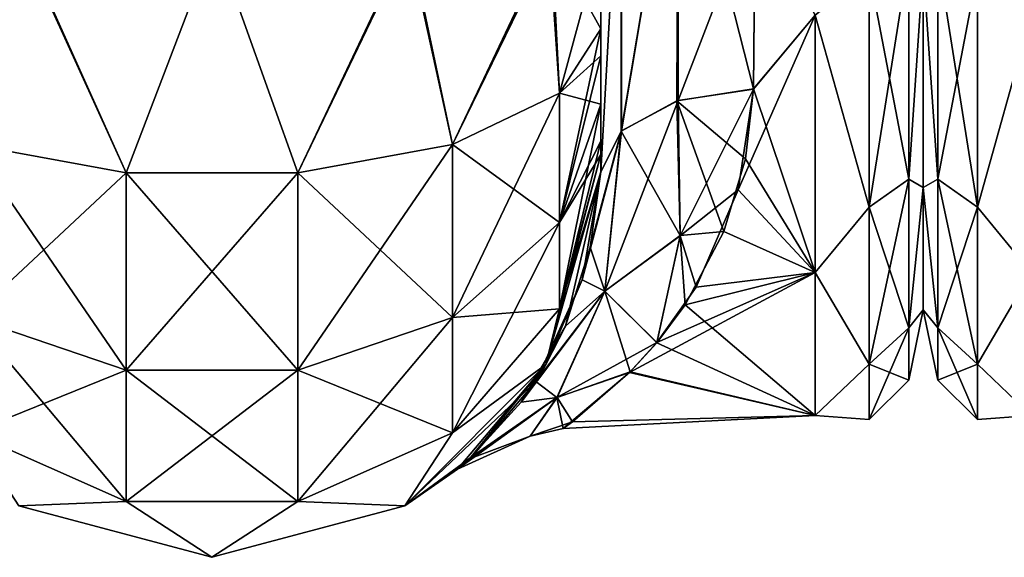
# Model space of a CAD drawing. Extents: x -23 to 470, y -1800 to 0.
# Tile 22 of 256: x 63 to 95, y -1800 to -1783. Entities that reach past the tile are written whole.
import ezdxf

# ---------------------------------------------------------------- set-up
doc = ezdxf.new("R2010")
doc.units = 0
doc.header["$LTSCALE"] = 17.087905
for name, color, linetype in [('100', 7, 'CONTINUOUS'), ('11', 7, 'CONTINUOUS'), ('12', 7, 'CONTINUOUS'), ('27', 7, 'CONTINUOUS'), ('28', 7, 'CONTINUOUS'), ('30', 7, 'CONTINUOUS'), ('56', 7, 'CONTINUOUS'), ('57', 7, 'CONTINUOUS'), ('58', 7, 'CONTINUOUS'), ('63', 7, 'CONTINUOUS'), ('82', 7, 'CONTINUOUS'), ('9', 7, 'CONTINUOUS')]:
    doc.layers.add(name, color=color, linetype=linetype)

msp = doc.modelspace()

# ---------------------------------------------------------------- linework, layer by layer
at = {"layer": '100', "linetype": 'CONTINUOUS'}
for points in [[(92.469, -1780.515, 20.556), (92, -1780.827, 18.494), (92.469, -1787.733, 15.733), (92.469, -1780.515, 20.556)], [(92.469, -1787.733, -15.733), (92, -1780.826, -18.494), (92.469, -1780.515, -20.556), (92.469, -1787.733, -15.733)], [(93.752, -1788.64, -16.64), (92.469, -1780.515, -20.556), (93.752, -1781.005, -21.741), (93.752, -1788.64, -16.64)], [(92.469, -1787.733, -15.733), (92.469, -1780.515, -20.556), (93.752, -1788.64, -16.64), (92.469, -1787.733, -15.733)], [(92.469, -1780.515, 20.556), (92.469, -1787.733, 15.733), (93.752, -1781.005, 21.741), (92.469, -1780.515, 20.556)], [(92, -1788.009, -12.803), (92, -1780.826, -18.494), (92.469, -1787.733, -15.733), (92, -1788.009, -12.803)], [(92, -1780.827, 18.494), (92, -1788.009, 12.803), (92.469, -1787.733, 15.733), (92, -1780.827, 18.494)], [(93.752, -1781.005, 21.741), (92.469, -1787.733, 15.733), (93.752, -1788.64, 16.64), (93.752, -1781.005, 21.741)], [(95.5, -1782.413, -21.623), (93.752, -1788.64, -16.64), (93.752, -1781.005, -21.741), (95.5, -1782.413, -21.623)], [(95.5, -1782.413, 21.623), (93.752, -1781.005, 21.741), (93.752, -1788.64, 16.64), (95.5, -1782.413, 21.623)], [(95.5, -1782.413, -21.623), (95.5, -1790.764, -14.964), (93.752, -1788.64, -16.64), (95.5, -1782.413, -21.623)], [(95.5, -1790.764, 14.964), (95.5, -1782.413, 21.623), (93.752, -1788.64, 16.64), (95.5, -1790.764, 14.964)], [(92.469, -1787.733, 15.733), (92, -1788.009, 12.803), (92.469, -1792.556, 8.515), (92.469, -1787.733, 15.733)], [(92.469, -1792.556, -8.515), (92, -1788.009, -12.803), (92.469, -1787.733, -15.733), (92.469, -1792.556, -8.515)], [(93.752, -1793.741, -9.005), (92.469, -1787.733, -15.733), (93.752, -1788.64, -16.64), (93.752, -1793.741, -9.005)], [(92.469, -1792.556, -8.515), (92.469, -1787.733, -15.733), (93.752, -1793.741, -9.005), (92.469, -1792.556, -8.515)], [(92.469, -1787.733, 15.733), (92.469, -1792.556, 8.515), (93.752, -1788.64, 16.64), (92.469, -1787.733, 15.733)], [(92, -1788.009, 12.803), (92, -1791.978, 4.582), (92.469, -1792.556, 8.515), (92, -1788.009, 12.803)], [(92, -1791.978, -4.582), (92, -1788.009, -12.803), (92.469, -1792.556, -8.515), (92, -1791.978, -4.582)], [(93.752, -1788.64, 16.64), (92.469, -1792.556, 8.515), (93.752, -1793.741, 9.005), (93.752, -1788.64, 16.64)], [(95.5, -1790.764, -14.964), (93.752, -1793.741, -9.005), (93.752, -1788.64, -16.64), (95.5, -1790.764, -14.964)], [(95.5, -1790.764, 14.964), (93.752, -1788.64, 16.64), (93.752, -1793.741, 9.005), (95.5, -1790.764, 14.964)], [(95.5, -1790.764, -14.964), (95.5, -1795.398, -5.341), (93.752, -1793.741, -9.005), (95.5, -1790.764, -14.964)], [(95.5, -1795.398, 5.341), (95.5, -1790.764, 14.964), (93.752, -1793.741, 9.005), (95.5, -1795.398, 5.341)], [(92, -1791.978, 4.582), (92, -1791.978, -4.582), (92.469, -1794.25, 0), (92, -1791.978, 4.582)], [(92.469, -1792.556, 8.515), (92, -1791.978, 4.582), (92.469, -1794.25, 0), (92.469, -1792.556, 8.515)], [(92.469, -1794.25, 0), (92, -1791.978, -4.582), (92.469, -1792.556, -8.515), (92.469, -1794.25, 0)], [(93.752, -1795.532, 0), (92.469, -1792.556, -8.515), (93.752, -1793.741, -9.005), (93.752, -1795.532, 0)], [(92.469, -1794.25, 0), (92.469, -1792.556, -8.515), (93.752, -1795.532, 0), (92.469, -1794.25, 0)], [(92.469, -1792.556, 8.515), (92.469, -1794.25, 0), (93.752, -1793.741, 9.005), (92.469, -1792.556, 8.515)], [(93.752, -1793.741, 9.005), (92.469, -1794.25, 0), (93.752, -1795.532, 0), (93.752, -1793.741, 9.005)], [(95.5, -1795.398, -5.341), (93.752, -1795.532, 0), (93.752, -1793.741, -9.005), (95.5, -1795.398, -5.341)], [(95.5, -1795.398, 5.341), (93.752, -1793.741, 9.005), (93.752, -1795.532, 0), (95.5, -1795.398, 5.341)], [(95.5, -1795.398, -5.341), (95.5, -1795.398, 5.341), (93.752, -1795.532, 0), (95.5, -1795.398, -5.341)]]:
    msp.add_3dface(points, dxfattribs=at)
at = {"layer": '11', "linetype": 'CONTINUOUS'}
for points in [[(92, -1752.022, 4.582), (92, -1755.991, 12.803), (92, -1791.978, 4.582), (92, -1752.022, 4.582)], [(92, -1752.022, -4.582), (92, -1752.022, 4.582), (92, -1791.978, 4.582), (92, -1752.022, -4.582)], [(92, -1755.991, -12.803), (92, -1752.022, -4.582), (92, -1788.009, -12.803), (92, -1755.991, -12.803)], [(92, -1788.009, -12.803), (92, -1752.022, -4.582), (92, -1791.978, -4.582), (92, -1788.009, -12.803)], [(92, -1791.978, -4.582), (92, -1752.022, -4.582), (92, -1791.978, 4.582), (92, -1791.978, -4.582)], [(92, -1755.991, 12.803), (92, -1763.173, 18.494), (92, -1788.009, 12.803), (92, -1755.991, 12.803)], [(92, -1791.978, 4.582), (92, -1755.991, 12.803), (92, -1788.009, 12.803), (92, -1791.978, 4.582)], [(92, -1780.827, -18.494), (92, -1755.991, -12.803), (92, -1788.009, -12.803), (92, -1780.827, -18.494)], [(92, -1788.009, 12.803), (92, -1763.173, 18.494), (92, -1780.826, 18.494), (92, -1788.009, 12.803)]]:
    msp.add_3dface(points, dxfattribs=at)
at = {"layer": '12', "linetype": 'CONTINUOUS'}
for points in [[(86.5, -1784.819, 20.289), (88.5, -1782.413, 21.623), (86.553, -1778.684, 23.05), (86.5, -1784.819, 20.289)], [(86.553, -1778.685, -23.05), (88.5, -1782.413, -21.623), (86.5, -1784.808, -20.297), (86.553, -1778.685, -23.05)], [(88.5, -1790.764, 14.964), (88.5, -1782.413, 21.623), (86.005, -1788.077, 17.819), (88.5, -1790.764, 14.964)], [(86.005, -1788.077, 17.819), (88.5, -1782.413, 21.623), (86.5, -1784.819, 20.289), (86.005, -1788.077, 17.819)], [(88.5, -1782.413, -21.623), (88.5, -1790.764, -14.964), (86.5, -1784.808, -20.297), (88.5, -1782.413, -21.623)], [(86.5, -1784.808, -20.297), (88.5, -1790.764, -14.964), (86.239, -1787.073, -18.676), (86.5, -1784.808, -20.297)], [(86.239, -1787.073, -18.676), (88.5, -1790.764, -14.964), (85.543, -1789.431, -16.498), (86.239, -1787.073, -18.676)], [(84.64, -1791.242, 14.344), (88.5, -1790.764, 14.964), (86.005, -1788.077, 17.819), (84.64, -1791.242, 14.344)], [(85.543, -1789.431, -16.498), (88.5, -1790.764, -14.964), (84.284, -1791.807, -13.553), (85.543, -1789.431, -16.498)], [(88.5, -1795.398, 5.341), (88.5, -1790.764, 14.964), (82.485, -1794.008, 9.572), (88.5, -1795.398, 5.341)], [(82.485, -1794.008, 9.572), (88.5, -1790.764, 14.964), (83.368, -1793.036, 11.553), (82.485, -1794.008, 9.572)], [(83.368, -1793.036, 11.553), (88.5, -1790.764, 14.964), (84.64, -1791.242, 14.344), (83.368, -1793.036, 11.553)], [(88.5, -1790.764, -14.964), (88.5, -1795.398, -5.341), (84.284, -1791.807, -13.553), (88.5, -1790.764, -14.964)], [(84.284, -1791.807, -13.553), (88.5, -1795.398, -5.341), (83.364, -1793.041, -11.544), (84.284, -1791.807, -13.553)], [(83.364, -1793.041, -11.544), (88.5, -1795.398, -5.341), (82.505, -1793.988, -9.619), (83.364, -1793.041, -11.544)], [(80.335, -1795.827, 2.88), (88.5, -1795.398, 5.341), (82.485, -1794.008, 9.572), (80.335, -1795.827, 2.88)], [(82.505, -1793.988, -9.619), (88.5, -1795.398, -5.341), (80.637, -1795.607, -4.323), (82.505, -1793.988, -9.619)], [(80.637, -1795.607, -4.323), (88.5, -1795.398, 5.341), (80.335, -1795.827, 2.88), (80.637, -1795.607, -4.323)], [(88.5, -1795.398, -5.341), (88.5, -1795.398, 5.341), (80.637, -1795.607, -4.323), (88.5, -1795.398, -5.341)]]:
    msp.add_3dface(points, dxfattribs=at)
at = {"layer": '27', "linetype": 'CONTINUOUS'}
for points in [[(84.055, -1775.197, 24.459), (82.221, -1775.434, 26.275), (82.221, -1786.163, 22.396), (84.055, -1775.197, 24.459)], [(84.055, -1775.197, 24.459), (82.221, -1786.163, 22.396), (84.055, -1785.184, 20.848), (84.055, -1775.197, 24.459)], [(84.055, -1785.184, 20.848), (86.553, -1778.684, 23.05), (84.055, -1775.197, 24.459), (84.055, -1785.184, 20.848)], [(81.55, -1775.732, 28.753), (81.55, -1787.5, 24.51), (82.221, -1775.434, 26.275), (81.55, -1775.732, 28.753)], [(82.221, -1775.434, 26.275), (81.55, -1787.5, 24.51), (82.221, -1786.163, 22.396), (82.221, -1775.434, 26.275)], [(86.5, -1784.819, 20.289), (86.553, -1778.684, 23.05), (84.055, -1785.184, 20.848), (86.5, -1784.819, 20.289)]]:
    msp.add_3dface(points, dxfattribs=at)
at = {"layer": '28', "linetype": 'CONTINUOUS'}
for points in [[(84.055, -1775.197, -24.459), (84.015, -1785.197, -20.868), (82.207, -1786.175, -22.416), (84.055, -1775.197, -24.459)], [(84.055, -1775.197, -24.459), (82.207, -1786.175, -22.416), (82.221, -1775.434, -26.275), (84.055, -1775.197, -24.459)], [(84.055, -1775.197, -24.459), (86.5, -1784.808, -20.297), (84.015, -1785.197, -20.868), (84.055, -1775.197, -24.459)], [(86.553, -1778.685, -23.05), (86.5, -1784.808, -20.297), (84.055, -1775.197, -24.459), (86.553, -1778.685, -23.05)], [(81.55, -1787.5, -24.51), (81.55, -1775.732, -28.753), (82.221, -1775.434, -26.275), (81.55, -1787.5, -24.51)], [(82.207, -1786.175, -22.416), (81.55, -1787.5, -24.51), (82.221, -1775.434, -26.275), (82.207, -1786.175, -22.416)]]:
    msp.add_3dface(points, dxfattribs=at)
at = {"layer": '30', "linetype": 'CONTINUOUS'}
for points in [[(90.248, -1788.64, 16.64), (91.531, -1780.515, 20.556), (90.248, -1781.005, 21.741), (90.248, -1788.64, 16.64)], [(91.531, -1787.733, 15.733), (91.531, -1780.515, 20.556), (90.248, -1788.64, 16.64), (91.531, -1787.733, 15.733)], [(91.531, -1780.515, -20.556), (91.531, -1787.733, -15.733), (90.248, -1781.005, -21.741), (91.531, -1780.515, -20.556)], [(91.531, -1780.515, -20.556), (92, -1780.827, -18.494), (91.531, -1787.733, -15.733), (91.531, -1780.515, -20.556)], [(91.531, -1787.733, 15.733), (92, -1780.826, 18.494), (91.531, -1780.515, 20.556), (91.531, -1787.733, 15.733)], [(88.5, -1782.413, 21.623), (90.248, -1788.64, 16.64), (90.248, -1781.005, 21.741), (88.5, -1782.413, 21.623)], [(88.5, -1782.413, -21.623), (90.248, -1781.005, -21.741), (90.248, -1788.64, -16.64), (88.5, -1782.413, -21.623)], [(90.248, -1781.005, -21.741), (91.531, -1787.733, -15.733), (90.248, -1788.64, -16.64), (90.248, -1781.005, -21.741)], [(92, -1788.009, 12.803), (92, -1780.826, 18.494), (91.531, -1787.733, 15.733), (92, -1788.009, 12.803)], [(92, -1780.827, -18.494), (92, -1788.009, -12.803), (91.531, -1787.733, -15.733), (92, -1780.827, -18.494)], [(88.5, -1782.413, 21.623), (88.5, -1790.764, 14.964), (90.248, -1788.64, 16.64), (88.5, -1782.413, 21.623)], [(88.5, -1790.764, -14.964), (88.5, -1782.413, -21.623), (90.248, -1788.64, -16.64), (88.5, -1790.764, -14.964)], [(90.248, -1793.741, 9.005), (91.531, -1787.733, 15.733), (90.248, -1788.64, 16.64), (90.248, -1793.741, 9.005)], [(91.531, -1792.556, 8.515), (91.531, -1787.733, 15.733), (90.248, -1793.741, 9.005), (91.531, -1792.556, 8.515)], [(91.531, -1787.733, -15.733), (91.531, -1792.556, -8.515), (90.248, -1788.64, -16.64), (91.531, -1787.733, -15.733)], [(91.531, -1787.733, -15.733), (92, -1788.009, -12.803), (91.531, -1792.556, -8.515), (91.531, -1787.733, -15.733)], [(91.531, -1792.556, 8.515), (92, -1788.009, 12.803), (91.531, -1787.733, 15.733), (91.531, -1792.556, 8.515)], [(92, -1788.009, -12.803), (92, -1791.978, -4.582), (91.531, -1792.556, -8.515), (92, -1788.009, -12.803)], [(92, -1791.978, 4.582), (92, -1788.009, 12.803), (91.531, -1792.556, 8.515), (92, -1791.978, 4.582)], [(88.5, -1790.764, 14.964), (90.248, -1793.741, 9.005), (90.248, -1788.64, 16.64), (88.5, -1790.764, 14.964)], [(88.5, -1790.764, -14.964), (90.248, -1788.64, -16.64), (90.248, -1793.741, -9.005), (88.5, -1790.764, -14.964)], [(90.248, -1788.64, -16.64), (91.531, -1792.556, -8.515), (90.248, -1793.741, -9.005), (90.248, -1788.64, -16.64)], [(88.5, -1790.764, 14.964), (88.5, -1795.398, 5.341), (90.248, -1793.741, 9.005), (88.5, -1790.764, 14.964)], [(88.5, -1795.398, -5.341), (88.5, -1790.764, -14.964), (90.248, -1793.741, -9.005), (88.5, -1795.398, -5.341)], [(92, -1791.978, -4.582), (92, -1791.978, 4.582), (91.531, -1794.25, 0), (92, -1791.978, -4.582)], [(91.531, -1792.556, -8.515), (92, -1791.978, -4.582), (91.531, -1794.25, 0), (91.531, -1792.556, -8.515)], [(91.531, -1794.25, 0), (92, -1791.978, 4.582), (91.531, -1792.556, 8.515), (91.531, -1794.25, 0)], [(90.248, -1795.532, 0), (91.531, -1792.556, 8.515), (90.248, -1793.741, 9.005), (90.248, -1795.532, 0)], [(91.531, -1794.25, 0), (91.531, -1792.556, 8.515), (90.248, -1795.532, 0), (91.531, -1794.25, 0)], [(91.531, -1792.556, -8.515), (91.531, -1794.25, 0), (90.248, -1793.741, -9.005), (91.531, -1792.556, -8.515)], [(88.5, -1795.398, 5.341), (90.248, -1795.532, 0), (90.248, -1793.741, 9.005), (88.5, -1795.398, 5.341)], [(88.5, -1795.398, -5.341), (90.248, -1793.741, -9.005), (90.248, -1795.532, 0), (88.5, -1795.398, -5.341)], [(90.248, -1793.741, -9.005), (91.531, -1794.25, 0), (90.248, -1795.532, 0), (90.248, -1793.741, -9.005)], [(88.5, -1795.398, 5.341), (88.5, -1795.398, -5.341), (90.248, -1795.532, 0), (88.5, -1795.398, 5.341)]]:
    msp.add_3dface(points, dxfattribs=at)
at = {"layer": '56', "linetype": 'CONTINUOUS'}
for points in [[(58.225, -1780, -108.75), (62.797, -1780, -113.323), (61.156, -1786.61, -110.958), (58.225, -1780, -108.75)], [(61.156, -1786.61, -110.958), (62.797, -1780, -113.323), (66.168, -1787.534, -113.188), (61.156, -1786.61, -110.958)], [(62.797, -1780, -113.323), (69.05, -1780, -115), (66.168, -1787.534, -113.188), (62.797, -1780, -113.323)], [(66.168, -1787.534, -113.188), (69.05, -1780, -115), (71.732, -1787.534, -113.188), (66.168, -1787.534, -113.188)], [(69.05, -1780, -115), (75.3, -1780, -113.325), (71.732, -1787.534, -113.188), (69.05, -1780, -115)], [(71.732, -1787.534, -113.188), (75.3, -1780, -113.325), (76.744, -1786.61, -110.958), (71.732, -1787.534, -113.188)], [(75.3, -1780, -113.325), (79.875, -1780, -108.75), (76.744, -1786.61, -110.958), (75.3, -1780, -113.325)], [(76.744, -1786.61, -110.958), (79.875, -1780, -108.75), (80.212, -1784.946, -106.94), (76.744, -1786.61, -110.958)], [(79.875, -1780, -108.75), (81.55, -1780, -102.5), (80.212, -1784.946, -106.94), (79.875, -1780, -108.75)], [(81.55, -1780, -102.5), (81.55, -1782.865, -101.931), (80.212, -1784.946, -106.94), (81.55, -1780, -102.5)], [(81.55, -1782.865, -101.931), (81.55, -1783.734, -101.5), (80.212, -1789.142, -104.135), (81.55, -1782.865, -101.931)], [(80.212, -1784.946, -106.94), (81.55, -1782.865, -101.931), (80.212, -1789.142, -104.135), (80.212, -1784.946, -106.94)], [(81.55, -1783.734, -101.5), (81.55, -1785.305, -100.301), (80.212, -1789.142, -104.135), (81.55, -1783.734, -101.5)], [(76.744, -1786.61, -110.958), (80.212, -1784.946, -106.94), (76.744, -1792.219, -107.209), (76.744, -1786.61, -110.958)], [(76.744, -1792.219, -107.209), (80.212, -1784.946, -106.94), (80.212, -1789.142, -104.135), (76.744, -1792.219, -107.209)], [(81.55, -1785.305, -100.301), (81.55, -1786.5, -98.734), (80.212, -1791.944, -99.936), (81.55, -1785.305, -100.301)], [(81.55, -1785.305, -100.301), (80.212, -1791.944, -99.936), (80.212, -1789.142, -104.135), (81.55, -1785.305, -100.301)], [(81.55, -1786.5, -98.734), (81.55, -1786.933, -97.86), (80.212, -1791.944, -99.936), (81.55, -1786.5, -98.734)], [(61.156, -1786.61, -110.958), (66.168, -1787.534, -113.188), (61.156, -1792.219, -107.209), (61.156, -1786.61, -110.958)], [(71.732, -1787.534, -113.188), (76.744, -1786.61, -110.958), (71.732, -1793.926, -108.915), (71.732, -1787.534, -113.188)], [(71.732, -1793.926, -108.915), (76.744, -1786.61, -110.958), (76.744, -1792.219, -107.209), (71.732, -1793.926, -108.915)], [(81.55, -1786.933, -97.86), (81.55, -1787.5, -95), (79.775, -1793.75, -95), (81.55, -1786.933, -97.86)], [(81.55, -1786.933, -97.86), (79.775, -1793.75, -95), (80.212, -1791.944, -99.936), (81.55, -1786.933, -97.86)], [(61.156, -1792.219, -107.209), (66.168, -1787.534, -113.188), (66.168, -1793.926, -108.915), (61.156, -1792.219, -107.209)], [(66.168, -1787.534, -113.188), (71.732, -1787.534, -113.188), (66.168, -1793.926, -108.915), (66.168, -1787.534, -113.188)], [(66.168, -1793.926, -108.915), (71.732, -1787.534, -113.188), (71.732, -1793.926, -108.915), (66.168, -1793.926, -108.915)], [(80.212, -1791.944, -99.936), (76.744, -1795.963, -101.598), (80.212, -1789.142, -104.135), (80.212, -1791.944, -99.936)], [(76.744, -1795.963, -101.598), (76.744, -1792.219, -107.209), (80.212, -1789.142, -104.135), (76.744, -1795.963, -101.598)], [(80.212, -1791.944, -99.936), (79.775, -1793.75, -95), (76.744, -1795.963, -101.598), (80.212, -1791.944, -99.936)], [(61.156, -1795.963, -101.598), (61.156, -1792.219, -107.209), (66.168, -1793.926, -108.915), (61.156, -1795.963, -101.598)], [(76.744, -1795.963, -101.598), (71.732, -1798.194, -102.519), (76.744, -1792.219, -107.209), (76.744, -1795.963, -101.598)], [(71.732, -1798.194, -102.519), (71.732, -1793.926, -108.915), (76.744, -1792.219, -107.209), (71.732, -1798.194, -102.519)], [(79.775, -1793.75, -95), (75.2, -1798.325, -95), (76.744, -1795.963, -101.598), (79.775, -1793.75, -95)], [(66.168, -1798.194, -102.519), (61.156, -1795.963, -101.598), (66.168, -1793.926, -108.915), (66.168, -1798.194, -102.519)], [(71.732, -1798.194, -102.519), (66.168, -1798.194, -102.519), (71.732, -1793.926, -108.915), (71.732, -1798.194, -102.519)], [(66.168, -1798.194, -102.519), (66.168, -1793.926, -108.915), (71.732, -1793.926, -108.915), (66.168, -1798.194, -102.519)], [(66.168, -1798.194, -102.519), (62.7, -1798.325, -95), (61.156, -1795.963, -101.598), (66.168, -1798.194, -102.519)], [(76.744, -1795.963, -101.598), (75.2, -1798.325, -95), (71.732, -1798.194, -102.519), (76.744, -1795.963, -101.598)], [(68.95, -1800, -95), (62.7, -1798.325, -95), (66.168, -1798.194, -102.519), (68.95, -1800, -95)], [(71.732, -1798.194, -102.519), (68.95, -1800, -95), (66.168, -1798.194, -102.519), (71.732, -1798.194, -102.519)], [(75.2, -1798.325, -95), (68.95, -1800, -95), (71.732, -1798.194, -102.519), (75.2, -1798.325, -95)]]:
    msp.add_3dface(points, dxfattribs=at)
at = {"layer": '57', "linetype": 'CONTINUOUS'}
for points in [[(79.775, -1793.75, -95), (81.55, -1787.5, -95), (80.404, -1792.505, -18.287), (79.775, -1793.75, -95)], [(81.55, -1787.5, 24.51), (81.55, -1787.5, 95), (79.775, -1793.75, 95), (81.55, -1787.5, 24.51)], [(81.55, -1787.5, 24.51), (79.775, -1793.75, 95), (80.95, -1791.001, 20.61), (81.55, -1787.5, 24.51)], [(80.404, -1792.505, -18.287), (81.55, -1787.5, -95), (81.21, -1789.939, -21.983), (80.404, -1792.505, -18.287)], [(81.55, -1787.5, -95), (81.55, -1787.5, -24.51), (81.21, -1789.939, -21.983), (81.55, -1787.5, -95)], [(80.95, -1791.001, 20.61), (79.775, -1793.75, 95), (79.442, -1794.294, 14.677), (80.95, -1791.001, 20.61)], [(78.975, -1794.966, -12.942), (79.775, -1793.75, -95), (80.404, -1792.505, -18.287), (78.975, -1794.966, -12.942)], [(79.775, -1793.75, 95), (75.2, -1798.325, 95), (79.442, -1794.294, 14.677), (79.775, -1793.75, 95)], [(75.2, -1798.325, -95), (79.775, -1793.75, -95), (76.912, -1797.136, -0.001), (75.2, -1798.325, -95)], [(76.912, -1797.136, -0.001), (79.775, -1793.75, -95), (77.298, -1796.804, -5.224), (76.912, -1797.136, -0.001)], [(77.298, -1796.804, -5.224), (79.775, -1793.75, -95), (78.975, -1794.966, -12.942), (77.298, -1796.804, -5.224)], [(79.442, -1794.294, 14.677), (75.2, -1798.325, 95), (77.38, -1796.73, 5.735), (79.442, -1794.294, 14.677)], [(77.38, -1796.73, 5.735), (75.2, -1798.325, 95), (76.912, -1797.136, -0.001), (77.38, -1796.73, 5.735)], [(75.2, -1798.325, 95), (75.2, -1798.325, -95), (76.912, -1797.136, -0.001), (75.2, -1798.325, 95)], [(68.95, -1800, 95), (62.7, -1798.325, 95), (68.95, -1800, -95), (68.95, -1800, 95)], [(62.7, -1798.325, 95), (62.7, -1798.325, -95), (68.95, -1800, -95), (62.7, -1798.325, 95)], [(75.2, -1798.325, 95), (68.95, -1800, 95), (75.2, -1798.325, -95), (75.2, -1798.325, 95)], [(68.95, -1800, 95), (68.95, -1800, -95), (75.2, -1798.325, -95), (68.95, -1800, 95)]]:
    msp.add_3dface(points, dxfattribs=at)
at = {"layer": '58', "linetype": 'CONTINUOUS'}
for points in [[(58.138, -1780, 108.8), (61.156, -1786.61, 110.958), (62.747, -1780, 113.41), (58.138, -1780, 108.8)], [(61.156, -1786.61, 110.958), (66.168, -1787.534, 113.188), (62.747, -1780, 113.41), (61.156, -1786.61, 110.958)], [(66.168, -1787.534, 113.188), (69.05, -1780, 115.1), (62.747, -1780, 113.41), (66.168, -1787.534, 113.188)], [(71.732, -1787.534, 113.188), (69.05, -1780, 115.1), (66.168, -1787.534, 113.188), (71.732, -1787.534, 113.188)], [(75.35, -1780, 113.412), (69.05, -1780, 115.1), (71.732, -1787.534, 113.188), (75.35, -1780, 113.412)], [(76.744, -1786.61, 110.958), (75.35, -1780, 113.412), (71.732, -1787.534, 113.188), (76.744, -1786.61, 110.958)], [(79.962, -1780, 108.8), (75.35, -1780, 113.412), (76.744, -1786.61, 110.958), (79.962, -1780, 108.8)], [(80.212, -1784.946, 106.94), (79.962, -1780, 108.8), (76.744, -1786.61, 110.958), (80.212, -1784.946, 106.94)], [(81.55, -1782.865, 101.931), (81.55, -1780, 102.5), (79.962, -1780, 108.8), (81.55, -1782.865, 101.931)], [(81.55, -1782.865, 101.931), (79.962, -1780, 108.8), (80.212, -1784.946, 106.94), (81.55, -1782.865, 101.931)], [(81.55, -1783.734, 101.5), (81.55, -1782.865, 101.931), (80.212, -1784.946, 106.94), (81.55, -1783.734, 101.5)], [(81.55, -1785.305, 100.301), (81.55, -1783.734, 101.5), (80.212, -1784.946, 106.94), (81.55, -1785.305, 100.301)], [(80.212, -1784.946, 106.94), (76.744, -1786.61, 110.958), (80.212, -1789.142, 104.135), (80.212, -1784.946, 106.94)], [(81.55, -1785.305, 100.301), (80.212, -1784.946, 106.94), (80.212, -1789.142, 104.135), (81.55, -1785.305, 100.301)], [(81.55, -1786.5, 98.734), (81.55, -1785.305, 100.301), (80.212, -1789.142, 104.135), (81.55, -1786.5, 98.734)], [(81.55, -1786.933, 97.86), (81.55, -1786.5, 98.734), (80.212, -1789.142, 104.135), (81.55, -1786.933, 97.86)], [(66.168, -1787.534, 113.188), (61.156, -1786.61, 110.958), (66.168, -1793.926, 108.915), (66.168, -1787.534, 113.188)], [(61.156, -1786.61, 110.958), (61.156, -1792.219, 107.209), (66.168, -1793.926, 108.915), (61.156, -1786.61, 110.958)], [(76.744, -1786.61, 110.958), (71.732, -1787.534, 113.188), (76.744, -1792.219, 107.209), (76.744, -1786.61, 110.958)], [(76.744, -1786.61, 110.958), (76.744, -1792.219, 107.209), (80.212, -1789.142, 104.135), (76.744, -1786.61, 110.958)], [(81.55, -1787.5, 95), (81.55, -1786.933, 97.86), (80.212, -1791.944, 99.936), (81.55, -1787.5, 95)], [(80.212, -1791.944, 99.936), (81.55, -1786.933, 97.86), (80.212, -1789.142, 104.135), (80.212, -1791.944, 99.936)], [(71.732, -1787.534, 113.188), (66.168, -1787.534, 113.188), (71.732, -1793.926, 108.915), (71.732, -1787.534, 113.188)], [(66.168, -1787.534, 113.188), (66.168, -1793.926, 108.915), (71.732, -1793.926, 108.915), (66.168, -1787.534, 113.188)], [(71.732, -1787.534, 113.188), (71.732, -1793.926, 108.915), (76.744, -1792.219, 107.209), (71.732, -1787.534, 113.188)], [(79.775, -1793.75, 95), (81.55, -1787.5, 95), (80.212, -1791.944, 99.936), (79.775, -1793.75, 95)], [(76.744, -1792.219, 107.209), (80.212, -1791.944, 99.936), (80.212, -1789.142, 104.135), (76.744, -1792.219, 107.209)], [(76.744, -1795.963, 101.598), (79.775, -1793.75, 95), (80.212, -1791.944, 99.936), (76.744, -1795.963, 101.598)], [(76.744, -1795.963, 101.598), (80.212, -1791.944, 99.936), (76.744, -1792.219, 107.209), (76.744, -1795.963, 101.598)], [(61.156, -1795.963, 101.598), (66.168, -1798.194, 102.519), (61.156, -1792.219, 107.209), (61.156, -1795.963, 101.598)], [(61.156, -1792.219, 107.209), (66.168, -1798.194, 102.519), (66.168, -1793.926, 108.915), (61.156, -1792.219, 107.209)], [(71.732, -1793.926, 108.915), (76.744, -1795.963, 101.598), (76.744, -1792.219, 107.209), (71.732, -1793.926, 108.915)], [(75.2, -1798.325, 95), (79.775, -1793.75, 95), (76.744, -1795.963, 101.598), (75.2, -1798.325, 95)], [(66.168, -1798.194, 102.519), (71.732, -1798.194, 102.519), (66.168, -1793.926, 108.915), (66.168, -1798.194, 102.519)], [(66.168, -1793.926, 108.915), (71.732, -1798.194, 102.519), (71.732, -1793.926, 108.915), (66.168, -1793.926, 108.915)], [(71.732, -1798.194, 102.519), (76.744, -1795.963, 101.598), (71.732, -1793.926, 108.915), (71.732, -1798.194, 102.519)], [(61.156, -1795.963, 101.598), (62.7, -1798.325, 95), (66.168, -1798.194, 102.519), (61.156, -1795.963, 101.598)], [(71.732, -1798.194, 102.519), (75.2, -1798.325, 95), (76.744, -1795.963, 101.598), (71.732, -1798.194, 102.519)], [(62.7, -1798.325, 95), (68.95, -1800, 95), (66.168, -1798.194, 102.519), (62.7, -1798.325, 95)], [(66.168, -1798.194, 102.519), (68.95, -1800, 95), (71.732, -1798.194, 102.519), (66.168, -1798.194, 102.519)], [(68.95, -1800, 95), (75.2, -1798.325, 95), (71.732, -1798.194, 102.519), (68.95, -1800, 95)]]:
    msp.add_3dface(points, dxfattribs=at)
at = {"layer": '63', "linetype": 'CONTINUOUS'}
for points in [[(86.5, -1784.808, -20.297), (86.239, -1787.073, -18.676), (84.015, -1785.197, -20.868), (86.5, -1784.808, -20.297)], [(86.5, -1784.819, 20.289), (84.055, -1785.184, 20.848), (84.127, -1789.573, 16.625), (86.5, -1784.819, 20.289)], [(86.005, -1788.077, 17.819), (86.5, -1784.819, 20.289), (84.127, -1789.573, 16.625), (86.005, -1788.077, 17.819)], [(84.055, -1785.184, 20.848), (82.221, -1786.163, 22.396), (81.68, -1791.372, 16.129), (84.055, -1785.184, 20.848)], [(84.055, -1785.184, 20.848), (81.68, -1791.372, 16.129), (84.127, -1789.573, 16.625), (84.055, -1785.184, 20.848)], [(82.207, -1786.175, -22.416), (84.015, -1785.197, -20.868), (84.128, -1789.568, -16.631), (82.207, -1786.175, -22.416)], [(86.239, -1787.073, -18.676), (85.543, -1789.431, -16.498), (84.015, -1785.197, -20.868), (86.239, -1787.073, -18.676)], [(84.015, -1785.197, -20.868), (85.543, -1789.431, -16.498), (84.128, -1789.568, -16.631), (84.015, -1785.197, -20.868)], [(81.55, -1787.5, 24.51), (80.95, -1791.001, 20.61), (82.221, -1786.163, 22.396), (81.55, -1787.5, 24.51)], [(82.221, -1786.163, 22.396), (80.95, -1791.001, 20.61), (81.68, -1791.372, 16.129), (82.221, -1786.163, 22.396)], [(81.21, -1789.939, -21.983), (81.55, -1787.5, -24.51), (82.207, -1786.175, -22.416), (81.21, -1789.939, -21.983)], [(81.21, -1789.939, -21.983), (82.207, -1786.175, -22.416), (81.681, -1791.371, -16.13), (81.21, -1789.939, -21.983)], [(81.681, -1791.371, -16.13), (82.207, -1786.175, -22.416), (84.128, -1789.568, -16.631), (81.681, -1791.371, -16.13)], [(84.64, -1791.242, 14.344), (86.005, -1788.077, 17.819), (84.127, -1789.573, 16.625), (84.64, -1791.242, 14.344)], [(81.68, -1791.372, 16.129), (83.368, -1793.036, 11.553), (84.127, -1789.573, 16.625), (81.68, -1791.372, 16.129)], [(83.364, -1793.041, -11.544), (81.681, -1791.371, -16.13), (84.128, -1789.568, -16.631), (83.364, -1793.041, -11.544)], [(84.284, -1791.807, -13.553), (83.364, -1793.041, -11.544), (84.128, -1789.568, -16.631), (84.284, -1791.807, -13.553)], [(83.368, -1793.036, 11.553), (84.64, -1791.242, 14.344), (84.127, -1789.573, 16.625), (83.368, -1793.036, 11.553)], [(85.543, -1789.431, -16.498), (84.284, -1791.807, -13.553), (84.128, -1789.568, -16.631), (85.543, -1789.431, -16.498)], [(80.404, -1792.505, -18.287), (81.21, -1789.939, -21.983), (81.681, -1791.371, -16.13), (80.404, -1792.505, -18.287)], [(80.95, -1791.001, 20.61), (79.442, -1794.294, 14.677), (81.68, -1791.372, 16.129), (80.95, -1791.001, 20.61)], [(78.975, -1794.966, -12.942), (80.404, -1792.505, -18.287), (81.681, -1791.371, -16.13), (78.975, -1794.966, -12.942)], [(80.133, -1794.815, -8.376), (78.975, -1794.966, -12.942), (81.681, -1791.371, -16.13), (80.133, -1794.815, -8.376)], [(81.68, -1791.372, 16.129), (79.442, -1794.294, 14.677), (80.132, -1794.816, 8.373), (81.68, -1791.372, 16.129)], [(83.368, -1793.036, 11.553), (81.68, -1791.372, 16.129), (80.132, -1794.816, 8.373), (83.368, -1793.036, 11.553)], [(82.505, -1793.988, -9.619), (80.133, -1794.815, -8.376), (81.681, -1791.371, -16.13), (82.505, -1793.988, -9.619)], [(83.364, -1793.041, -11.544), (82.505, -1793.988, -9.619), (81.681, -1791.371, -16.13), (83.364, -1793.041, -11.544)], [(82.485, -1794.008, 9.572), (83.368, -1793.036, 11.553), (80.132, -1794.816, 8.373), (82.485, -1794.008, 9.572)], [(80.335, -1795.827, 2.88), (82.485, -1794.008, 9.572), (80.132, -1794.816, 8.373), (80.335, -1795.827, 2.88)], [(82.505, -1793.988, -9.619), (80.637, -1795.607, -4.323), (80.133, -1794.815, -8.376), (82.505, -1793.988, -9.619)], [(79.442, -1794.294, 14.677), (77.38, -1796.73, 5.735), (80.132, -1794.816, 8.373), (79.442, -1794.294, 14.677)], [(77.38, -1796.73, 5.735), (76.912, -1797.136, -0.001), (80.132, -1794.816, 8.373), (77.38, -1796.73, 5.735)], [(80.132, -1794.816, 8.373), (76.912, -1797.136, -0.001), (79.259, -1796.069, -0.003), (80.132, -1794.816, 8.373)], [(77.298, -1796.804, -5.224), (78.975, -1794.966, -12.942), (80.133, -1794.815, -8.376), (77.298, -1796.804, -5.224)], [(79.259, -1796.069, -0.003), (77.298, -1796.804, -5.224), (80.133, -1794.815, -8.376), (79.259, -1796.069, -0.003)], [(80.637, -1795.607, -4.323), (79.259, -1796.069, -0.003), (80.133, -1794.815, -8.376), (80.637, -1795.607, -4.323)], [(80.335, -1795.827, 2.88), (80.132, -1794.816, 8.373), (79.259, -1796.069, -0.003), (80.335, -1795.827, 2.88)], [(80.637, -1795.607, -4.323), (80.335, -1795.827, 2.88), (79.259, -1796.069, -0.003), (80.637, -1795.607, -4.323)], [(76.912, -1797.136, -0.001), (77.298, -1796.804, -5.224), (79.259, -1796.069, -0.003), (76.912, -1797.136, -0.001)]]:
    msp.add_3dface(points, dxfattribs=at)
at = {"layer": '82', "linetype": 'CONTINUOUS'}
for points in [[(92, -1752.022, -4.582), (92, -1755.991, -12.803), (92, -1791.978, -4.582), (92, -1752.022, -4.582)], [(92, -1752.022, 4.582), (92, -1752.022, -4.582), (92, -1791.978, -4.582), (92, -1752.022, 4.582)], [(92, -1755.991, 12.803), (92, -1752.022, 4.582), (92, -1788.009, 12.803), (92, -1755.991, 12.803)], [(92, -1788.009, 12.803), (92, -1752.022, 4.582), (92, -1791.978, 4.582), (92, -1788.009, 12.803)], [(92, -1791.978, 4.582), (92, -1752.022, 4.582), (92, -1791.978, -4.582), (92, -1791.978, 4.582)], [(92, -1755.991, -12.803), (92, -1763.173, -18.494), (92, -1788.009, -12.803), (92, -1755.991, -12.803)], [(92, -1791.978, -4.582), (92, -1755.991, -12.803), (92, -1788.009, -12.803), (92, -1791.978, -4.582)], [(92, -1780.827, 18.494), (92, -1755.991, 12.803), (92, -1788.009, 12.803), (92, -1780.827, 18.494)], [(92, -1788.009, -12.803), (92, -1763.173, -18.494), (92, -1780.826, -18.494), (92, -1788.009, -12.803)]]:
    msp.add_3dface(points, dxfattribs=at)
at = {"layer": '9', "linetype": 'CONTINUOUS'}
for points in [[(81.55, -1782.865, 101.931), (81.55, -1783.734, 101.5), (81.55, -1728.15, 102.5), (81.55, -1782.865, 101.931)], [(81.55, -1728.15, 102.5), (81.55, -1783.734, 101.5), (81.55, -1736.977, 100.493), (81.55, -1728.15, 102.5)], [(81.55, -1780, 102.5), (81.55, -1782.865, 101.931), (81.55, -1728.15, 102.5), (81.55, -1780, 102.5)], [(81.55, -1736.977, -63.507), (81.55, -1736.981, -59.492), (81.55, -1787.5, -95), (81.55, -1736.977, -63.507)], [(81.55, -1744.158, -69.196), (81.55, -1736.977, -63.507), (81.55, -1787.5, -95), (81.55, -1744.158, -69.196)], [(81.55, -1736.981, 63.508), (81.55, -1787.5, 24.51), (81.55, -1736.977, 59.493), (81.55, -1736.981, 63.508)], [(81.55, -1736.977, 59.493), (81.55, -1787.5, 24.51), (81.55, -1744.158, 53.804), (81.55, -1736.977, 59.493)], [(81.55, -1786.933, 97.86), (81.55, -1787.5, 95), (81.55, -1736.977, 100.493), (81.55, -1786.933, 97.86)], [(81.55, -1736.977, 100.493), (81.55, -1787.5, 95), (81.55, -1744.158, 94.804), (81.55, -1736.977, 100.493)], [(81.55, -1786.5, 98.734), (81.55, -1786.933, 97.86), (81.55, -1736.977, 100.493), (81.55, -1786.5, 98.734)], [(81.55, -1785.305, 100.301), (81.55, -1786.5, 98.734), (81.55, -1736.977, 100.493), (81.55, -1785.305, 100.301)], [(81.55, -1783.734, 101.5), (81.55, -1785.305, 100.301), (81.55, -1736.977, 100.493), (81.55, -1783.734, 101.5)], [(81.55, -1736.981, -59.492), (81.55, -1744.161, -53.801), (81.55, -1787.5, -95), (81.55, -1736.981, -59.492)], [(81.55, -1736.981, -100.492), (81.55, -1744.161, -94.801), (81.55, -1785.305, -100.301), (81.55, -1736.981, -100.492)], [(81.55, -1780, -102.5), (81.55, -1736.981, -100.492), (81.55, -1782.865, -101.931), (81.55, -1780, -102.5)], [(81.55, -1782.865, -101.931), (81.55, -1736.981, -100.492), (81.55, -1783.734, -101.5), (81.55, -1782.865, -101.931)], [(81.55, -1783.734, -101.5), (81.55, -1736.981, -100.492), (81.55, -1785.305, -100.301), (81.55, -1783.734, -101.5)], [(81.55, -1744.161, 69.199), (81.55, -1787.5, 24.51), (81.55, -1736.981, 63.508), (81.55, -1744.161, 69.199)], [(81.55, -1748.128, -77.417), (81.55, -1744.158, -69.196), (81.55, -1787.5, -95), (81.55, -1748.128, -77.417)], [(81.55, -1787.5, 95), (81.55, -1787.5, 24.51), (81.55, -1744.158, 94.804), (81.55, -1787.5, 95)], [(81.55, -1744.158, 94.804), (81.55, -1787.5, 24.51), (81.55, -1748.128, 86.583), (81.55, -1744.158, 94.804)], [(81.55, -1744.158, 53.804), (81.55, -1787.5, 24.51), (81.55, -1748.128, 45.583), (81.55, -1744.158, 53.804)], [(81.55, -1744.161, -53.801), (81.55, -1748.129, -45.579), (81.55, -1787.5, -95), (81.55, -1744.161, -53.801)], [(81.55, -1744.161, -94.801), (81.55, -1748.129, -86.579), (81.55, -1787.5, -95), (81.55, -1744.161, -94.801)], [(81.55, -1785.305, -100.301), (81.55, -1744.161, -94.801), (81.55, -1786.5, -98.734), (81.55, -1785.305, -100.301)], [(81.55, -1786.5, -98.734), (81.55, -1744.161, -94.801), (81.55, -1786.933, -97.86), (81.55, -1786.5, -98.734)], [(81.55, -1786.933, -97.86), (81.55, -1744.161, -94.801), (81.55, -1787.5, -95), (81.55, -1786.933, -97.86)], [(81.55, -1748.129, 77.421), (81.55, -1787.5, 24.51), (81.55, -1744.161, 69.199), (81.55, -1748.129, 77.421)], [(81.55, -1748.129, -45.579), (81.55, -1748.128, -36.417), (81.55, -1787.5, -95), (81.55, -1748.129, -45.579)], [(81.55, -1787.5, -95), (81.55, -1748.128, -36.417), (81.55, -1775.732, -28.753), (81.55, -1787.5, -95)], [(81.55, -1748.129, -86.579), (81.55, -1748.128, -77.417), (81.55, -1787.5, -95), (81.55, -1748.129, -86.579)], [(81.55, -1748.128, 86.583), (81.55, -1787.5, 24.51), (81.55, -1748.129, 77.421), (81.55, -1748.128, 86.583)], [(81.55, -1748.128, 45.583), (81.55, -1787.5, 24.51), (81.55, -1775.732, 28.753), (81.55, -1748.128, 45.583)], [(81.55, -1787.5, -24.51), (81.55, -1787.5, -95), (81.55, -1775.732, -28.753), (81.55, -1787.5, -24.51)]]:
    msp.add_3dface(points, dxfattribs=at)

doc.saveas('drawing.dxf')
